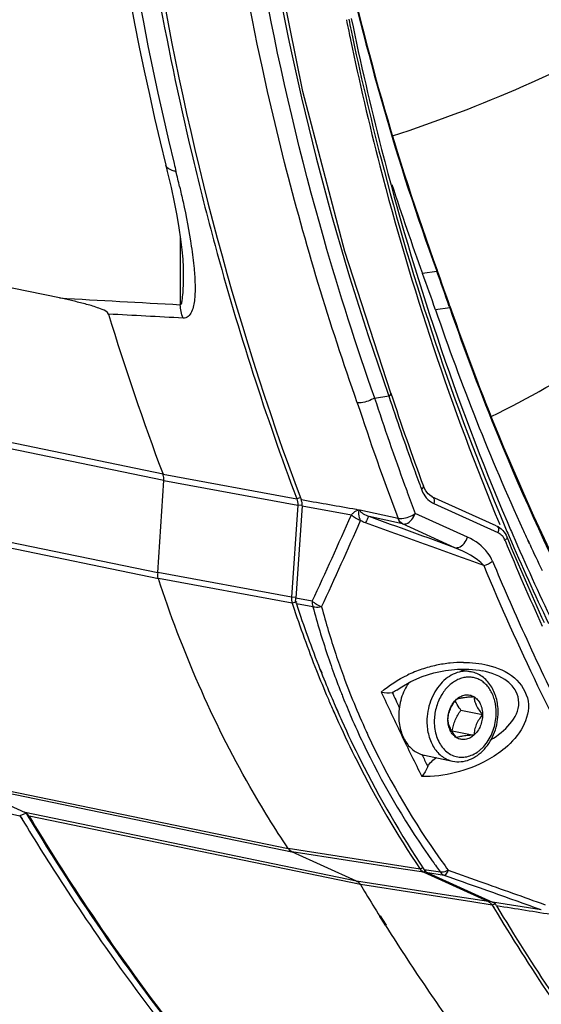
# Model space of a CAD drawing. Header units: millimetres. Extents: x 0 to 420, y -341 to 792.
# Tile 84 of 256: x 174.64 to 181.43, y 62.38 to 75.22. Entities that reach past the tile are written whole.
import ezdxf

# ---------------------------------------------------------------- set-up
doc = ezdxf.new("R2010")
doc.units = ezdxf.units.MM
doc.header["$LTSCALE"] = 23.1
doc.layers.get('0').update_dxf_attribs({"linetype": 'CONTINUOUS'})

msp = doc.modelspace()

# ---------------------------------------------------------------- linework, layer by layer
at = {"color": 7, "linetype": 'Continuous'}
for p, q in [((176.8798, 73.4732), (176.895, 73.4168)), ((176.8798, 73.4732), (176.8934, 73.4159)), ((175.1557, 71.5896), (171.5129, 72.3435)), ((176.7303, 72.3945), (176.7303, 71.5023)), ((176.7701, 71.9592), (176.7701, 71.9555)), ((180.0743, 71.9357), (179.8883, 71.9086)), ((180.0687, 71.9511), (180.0743, 71.9357)), ((180.0689, 71.9512), (180.0743, 71.9357)), ((180.2426, 71.4604), (180.0567, 71.4333)), ((180.2365, 71.4782), (180.2426, 71.4604)), ((180.2454, 71.4814), (180.2426, 71.4604)), ((179.2637, 70.2848), (179.4485, 70.3118)), ((179.4396, 70.3376), (179.4488, 70.3118)), ((179.4401, 70.3379), (179.4488, 70.3118)), ((179.4744, 70.349), (179.4743, 70.3493)), ((176.5061, 69.2918), (172.1898, 70.1849)), ((176.5174, 69.209), (172.2011, 70.1023)), ((176.4365, 68.0092), (176.5174, 69.209)), ((176.5061, 69.2917), (178.2493, 68.9718)), ((176.5174, 69.209), (178.2607, 68.8891)), ((179.8633, 69.1233), (179.8736, 69.0954)), ((179.8633, 69.1232), (179.8736, 69.0954)), ((178.2869, 68.9827), (178.2493, 68.9718)), ((178.3058, 68.9614), (178.3317, 68.9567)), ((178.3058, 68.9614), (178.3317, 68.9566)), ((180.0059, 69.0024), (180.8431, 68.6225)), ((172.1202, 68.9023), (176.4365, 68.0092)), ((172.129, 68.8269), (176.4454, 67.9336)), ((178.2607, 68.8891), (178.1797, 67.6868)), ((178.3172, 68.8787), (178.2361, 67.6763)), ((178.3176, 68.8849), (178.2607, 68.8891)), ((178.3172, 68.8787), (178.9603, 68.7607)), ((179.5688, 68.7149), (179.0689, 68.8243)), ((180.033, 68.9112), (180.8702, 68.5313)), ((179.6282, 68.6431), (179.1923, 68.7392)), ((180.4749, 68.4705), (179.7925, 68.7802)), ((180.3106, 68.3334), (179.6282, 68.6431)), ((181.2836, 68.3784), (181.2645, 68.4195)), ((181.2853, 68.3799), (181.2662, 68.4209)), ((178.1797, 67.6868), (176.4365, 68.0092)), ((178.1885, 67.6111), (176.4454, 67.9336)), ((178.2366, 67.6825), (178.1797, 67.6868)), ((178.4514, 67.6365), (178.2361, 67.6763)), ((178.2489, 67.6266), (178.1885, 67.6111)), ((178.1885, 67.6111), (178.198, 67.5842)), ((178.1885, 67.6111), (178.1975, 67.5839)), ((178.4603, 67.5609), (178.245, 67.6007)), ((178.5512, 66.7494), (178.5706, 66.7005)), ((178.554, 66.7515), (178.5735, 66.7028)), ((179.7337, 66.5872), (179.881, 66.6519)), ((179.881, 66.6519), (180.0339, 66.7007)), ((180.0339, 66.7007), (180.1889, 66.7335)), ((180.1889, 66.7335), (180.3425, 66.7501)), ((180.3425, 66.7501), (180.4914, 66.7506)), ((180.352, 66.7502), (180.5213, 66.7151)), ((180.6661, 66.7286), (180.6654, 66.7287)), ((179.5955, 66.5068), (179.7337, 66.5872)), ((178.6966, 66.3937), (178.7084, 66.3659)), ((178.6971, 66.3941), (178.7084, 66.3659)), ((179.5509, 66.4756), (179.5955, 66.5068)), ((178.7185, 66.2223), (178.7294, 66.1977)), ((178.7207, 66.2242), (178.7424, 66.1763)), ((178.7294, 66.1977), (178.7398, 66.1741)), ((178.7618, 66.2421), (178.7726, 66.2174)), ((178.7637, 66.2437), (178.7855, 66.1957)), ((178.7726, 66.2174), (178.7831, 66.1937)), ((179.4804, 66.1694), (179.5088, 66.1096)), ((179.4804, 66.1694), (179.5086, 66.1095)), ((180.3859, 66.2151), (180.67, 66.1563)), ((180.2668, 65.947), (180.2731, 65.9475)), ((180.2731, 65.9475), (180.5572, 65.8887)), ((179.8802, 65.6343), (179.8899, 65.6146)), ((179.8804, 65.6344), (179.8901, 65.6148)), ((179.9125, 65.6259), (180.2802, 65.5498)), ((171.8925, 65.4081), (174.6426, 64.839)), ((173.8224, 65.3031), (178.1387, 64.4099)), ((173.8697, 65.2618), (178.186, 64.3685)), ((173.8697, 65.2618), (174.7105, 64.8802)), ((174.7151, 64.8693), (174.6426, 64.839)), ((174.7105, 64.8802), (174.7029, 64.8827)), ((179.0268, 63.987), (174.7105, 64.8802)), ((174.6426, 64.839), (174.6693, 64.798)), ((174.6426, 64.839), (174.6681, 64.7967)), ((179.078, 63.9396), (174.7616, 64.8329)), ((179.8554, 64.1424), (178.1387, 64.4099)), ((179.0268, 63.987), (178.186, 64.3685)), ((179.6342, 64.1429), (178.186, 64.3685)), ((179.9028, 64.101), (179.6342, 64.1429)), ((179.8979, 64.1621), (179.8554, 64.1424)), ((179.9305, 64.1248), (179.9028, 64.101)), ((179.9028, 64.101), (180.7453, 63.7187)), ((180.123, 64.1008), (179.911, 64.1338)), ((180.1704, 64.0593), (179.9584, 64.0923)), ((179.9584, 64.0923), (180.801, 63.71)), ((180.0547, 64.1944), (180.0703, 64.1727)), ((180.0555, 64.1949), (180.0711, 64.1732)), ((180.2225, 64.1276), (180.6325, 63.982)), ((180.2018, 63.8036), (179.0268, 63.987)), ((180.5279, 63.7133), (179.078, 63.9397)), ((180.7453, 63.7187), (180.2018, 63.8036)), ((180.7964, 63.6713), (180.5279, 63.7133)), ((180.7579, 63.7295), (180.7453, 63.7187)), ((180.8404, 63.6901), (180.7964, 63.6713)), ((181.435, 63.611), (180.801, 63.71)), ((180.7964, 63.6713), (180.817, 63.6398)), ((180.7964, 63.6713), (180.816, 63.6388)), ((179.3493, 63.4971), (179.3327, 63.5236)), ((179.4191, 63.4107), (179.3407, 63.5323)), ((179.3795, 63.4488), (179.3493, 63.4971)), ((179.4099, 63.4006), (179.3795, 63.4488))]:
    msp.add_line(p, q, dxfattribs=at)
for points in [[(179.4743, 70.3493), (178.8751, 72.1956), (178.3278, 74.2818), (177.8996, 76.4185), (177.5924, 78.5971)], [(176.5419, 73.3214), (176.5615, 73.2403), (176.6102, 73.03), (176.6509, 72.8399), (176.6851, 72.6659), (176.7135, 72.5049), (176.7361, 72.3565), (176.7533, 72.2194), (176.7646, 72.0955), (176.7698, 71.9872), (176.7701, 71.9592)], [(180.0136, 68.9999), (179.9986, 69.0076), (179.9606, 69.0367), (179.9288, 69.0758), (179.904, 69.1227), (179.8986, 69.1362)], [(179.0605, 68.8217), (179.064, 68.821), (179.0666, 68.8212), (179.0683, 68.8223), (179.0689, 68.8243)], [(180.4914, 66.7506), (180.6318, 66.7351), (180.6654, 66.7287)]]:
    msp.add_lwpolyline(points, dxfattribs=at)
for centre, radius, start, end in [((215.9822, 82.7148), 37.8373, 191.42648, 191.65662), ((215.7759, 82.7505), 37.6093, 191.5418, 191.77328), ((215.8933, 82.6964), 37.7465, 191.65664, 191.83038), ((214.2516, 82.4517), 38.6891, 193.61664, 193.77431), ((161.3437, 69.4794), 15.7859, 13.04296, 13.78152), ((209.9595, 82.9008), 32.0172, 197.88132, 200.07927), ((156.2838, 63.2776), 25.133, 18.93547, 20.08497), ((152.0393, 61.7422), 29.8307, 19.04903, 19.98131), ((152.1019, 61.7429), 29.7807, 19.08701, 20.05242), ((209.8264, 682.3804), 611.774, 266.7511724, 266.8988693), ((209.7986, 81.6028), 31.4324, 198.87674, 204.49568), ((210.5349, 82.0593), 36.3452, 197.08819, 200.56589), ((213.1011, 81.3224), 35.5921, 198.06599, 200.01293), ((213.0995, 81.3843), 35.4258, 198.21326, 199.78784), ((213.0176, 81.4007), 35.3169, 198.23588, 200.3204), ((213.0102, 81.3312), 35.7421, 198.10584, 200.66987), ((212.96, 81.3535), 35.2842, 199.81758, 200.2809), ((212.1435, 81.002), 34.5827, 200.05723, 200.20453), ((213.3595, 81.4509), 35.8789, 200.20662, 200.68031), ((180.139, 69.1442), 0.256, 238.19743, 245.55506), ((110.8606, 98.9126), 74.4763, 335.168756, 336.118118), ((110.8449, 98.7501), 74.5642, 335.273456, 336.221837), ((210.4338, 81.0847), 32.0043, 202.85375, 203.19308), ((210.2465, 81.1159), 31.7927, 203.03632, 203.37754), ((208.7433, 81.1333), 30.2774, 204.51534, 204.82898), ((180.7456, 68.3402), 0.2345, 22.37549, 28.55018), ((210.8556, 80.7895), 32.3089, 202.40838, 204.56446), ((209.896, 80.8507), 31.4178, 203.18712, 205.45613), ((209.6245, 80.8428), 31.1134, 203.37047, 205.65889), ((210.9104, 80.7783), 32.3941, 202.4084, 204.56381), ((208.5014, 81.0209), 30.0107, 204.91446, 205.63358), ((209.7725, 80.1741), 31.4929, 202.54463, 208.78806), ((210.952, 80.7165), 32.6629, 202.61172, 204.43246), ((192.795, 72.3839), 15.3664, 198.20213, 201.58352), ((192.8703, 72.381), 15.3867, 198.10011, 201.46949), ((188.509, 70.2366), 10.3989, 194.91052, 198.47181), ((188.5283, 70.2095), 10.3019, 194.89875, 198.46465), ((209.4649, 80.0223), 31.0218, 204.40115, 208.80038), ((188.4233, 70.2086), 10.3087, 198.47541, 200.16179), ((188.4452, 70.1825), 10.2145, 198.4682, 200.15655), ((180.4342, 65.0883), 1.7503, 102.07184, 108.49533), ((180.4299, 65.114), 1.7243, 96.02074, 102.11288), ((180.4183, 65.2244), 1.6133, 89.86711, 96.02299), ((192.2844, 72.1849), 14.8185, 201.59437, 203.08083), ((192.3413, 72.1755), 14.8192, 201.68182, 202.96426), ((188.3888, 70.1961), 10.272, 200.1621, 201.4258), ((188.4037, 70.1672), 10.1703, 200.15641, 202.31685), ((180.4051, 65.1689), 1.6646, 111.92211, 115.38247), ((180.4198, 65.1323), 1.7041, 108.5076, 111.92253), ((180.2592, 66.1928), 0.669, 145.05915, 145.41138), ((188.3699, 70.1887), 10.2517, 201.42612, 201.79012), ((188.3562, 70.1832), 10.2369, 201.78991, 203.36552), ((209.7047, 80.3548), 33.3877, 204.61309, 205.14242), ((209.6949, 80.361), 33.2535, 204.73479, 205.11266), ((192.0589, 72.0895), 14.5736, 203.08325, 203.74013), ((192.1246, 72.084), 14.584, 203.08393, 203.61403), ((188.3715, 70.1541), 10.1355, 202.31733, 204.56795), ((191.9051, 72.0216), 14.4055, 203.94901, 204.4687), ((191.9832, 72.0219), 14.4295, 203.82252, 204.34167), ((188.333, 70.1732), 10.2117, 203.36547, 205.4503), ((209.4407, 80.2307), 33.0959, 205.25683, 205.67184), ((188.3546, 70.1465), 10.117, 204.56861, 204.88464), ((188.3889, 70.1659), 10.1563, 204.90223, 214.87768), ((209.2311, 80.1299), 32.8634, 205.67171, 206.20093), ((188.3557, 70.1871), 10.2382, 205.46587, 214.87405), ((208.9989, 80.0156), 32.6045, 206.20093, 206.73007), ((209.0088, 80.0308), 32.4921, 206.33908, 206.60637), ((200.1084, 80.151), 29.7147, 211.11268, 213.08985), ((188.4118, 70.2263), 10.3066, 214.87505, 215.62871), ((188.458, 70.2144), 10.2407, 214.87965, 216.46813), ((188.4215, 70.2333), 10.3186, 215.6286, 215.82048), ((188.4312, 70.2403), 10.3305, 215.96897, 216.46352), ((23.3639, -380.2953), 471.2104, 70.399635, 70.562772), ((204.8654, 79.4433), 30.0891, 211.01467, 211.27649), ((204.7117, 79.3497), 29.9091, 211.27608, 211.9472), ((206.1136, 78.8634), 29.5255, 211.04046, 213.68361), ((206.2045, 78.8758), 29.5666, 210.96652, 213.6034), ((204.3374, 79.1144), 29.467, 212.22647, 213.25524), ((203.8733, 78.8086), 28.9112, 213.25288, 215.01773)]:
    msp.add_arc(centre, radius, start, end, dxfattribs=at)
for points, knots in [([(176.5401, 93.6791), (175.7659, 90.2954), (174.972, 83.4477), (175.7418, 76.5849), (176.5419, 73.3214)], [0, 0, 0, 0, 0.5081255, 1, 1, 1, 1]), ([(176.6751, 93.6547), (175.9026, 90.2783), (175.1065, 83.4479), (175.8609, 76.6007), (176.6499, 73.3434)], [0, 0, 0, 0, 0.5082259, 1, 1, 1, 1]), ([(179.0378, 70.2235), (178.6748, 71.2527), (177.3851, 75.5288), (176.8779, 80.0317), (176.9106, 83.403)], [0, 0, 0, 0, 0.2445384, 1, 1, 1, 1]), ([(175.9333, 79.3814), (175.9773, 78.8782), (176.1859, 76.8935), (176.5357, 74.9233), (176.8798, 73.4732)], [0, 0, 0, 0, 0.2531232, 1, 1, 1, 1]), ([(176.0291, 78.945), (176.114, 78.0731), (176.5495, 74.682), (177.4102, 71.3411), (178.3058, 68.9614)], [0, 0, 0, 0, 0.2562541, 1, 1, 1, 1]), ([(179.2643, 70.2849), (179.0232, 70.9677), (178.1296, 73.7745), (177.5791, 76.6886), (177.3526, 78.8976)], [0, 0, 0, 0, 0.2458949, 1, 1, 1, 1]), ([(177.5449, 78.7383), (177.6232, 78.0118), (178.0116, 75.1636), (178.7232, 72.3578), (179.4396, 70.3376)], [0, 0, 0, 0, 0.2542471, 1, 1, 1, 1]), ([(178.499, 78.049), (178.5832, 77.5247), (178.9643, 75.4589), (179.5393, 73.4284), (180.0774, 71.9542)], [0, 0, 0, 0, 0.2528388, 1, 1, 1, 1]), ([(178.5387, 77.7675), (178.6231, 77.2675), (179.0008, 75.2969), (179.5554, 73.3597), (180.0687, 71.9511)], [0, 0, 0, 0, 0.25274, 1, 1, 1, 1]), ([(178.9596, 75.2323), (179.0777, 74.6602), (179.5929, 72.4286), (180.3215, 70.2449), (180.9891, 68.6749)], [0, 0, 0, 0, 0.2550734, 1, 1, 1, 1]), ([(179.4977, 73.7026), (180.0775, 73.8939), (181.178, 74.3068), (182.2291, 74.8386), (182.7092, 75.1332)], [0, 0, 0, 0, 0.5201141, 1, 1, 1, 1]), ([(178.9579, 75.0767), (179.0745, 74.517), (179.5821, 72.3327), (180.293, 70.1943), (180.9419, 68.6548)], [0, 0, 0, 0, 0.254965, 1, 1, 1, 1]), ([(178.9486, 74.9578), (179.0639, 74.4073), (179.5646, 72.2575), (180.2613, 70.1523), (180.8951, 68.6348)], [0, 0, 0, 0, 0.2548687, 1, 1, 1, 1]), ([(180.7831, 70.0423), (181.2645, 70.2826), (182.1772, 70.7959), (183.3769, 71.6953), (184.3033, 72.6728), (184.7407, 73.3911), (184.8967, 73.7411)], [0, 0, 0, 0, 0.2866056, 0.5564871, 0.7958669, 1, 1, 1, 1]), ([(176.6751, 73.2399), (176.6577, 73.243), (176.6076, 73.2543), (176.5504, 73.2868), (176.5419, 73.3214)], [0, 0, 0, 0, 0.3322653, 1, 1, 1, 1]), ([(176.8934, 73.4159), (176.9846, 73.0342), (177.3674, 71.5328), (177.8418, 70.0546), (178.2493, 68.9718)], [0, 0, 0, 0, 0.2532862, 1, 1, 1, 1]), ([(176.7223, 73.042), (176.7375, 72.9762), (176.7954, 72.7182), (176.8458, 72.4583), (176.8751, 72.2635)], [0, 0, 0, 0, 0.2551591, 1, 1, 1, 1]), ([(176.7701, 71.9555), (176.7701, 71.916), (176.7697, 71.837), (176.766, 71.7207), (176.762, 71.6211), (176.7493, 71.5539), (176.7459, 71.5083), (176.7303, 71.5023)], [0, 0, 0, 0, 0.2589403, 0.5158386, 0.7688322, 0.8906719, 1, 1, 1, 1]), ([(176.9111, 71.9722), (176.9174, 71.9041), (176.9262, 71.7716), (176.9222, 71.5822), (176.8973, 71.437), (176.8409, 71.3442), (176.7904, 71.3265), (176.7667, 71.3278)], [0, 0, 0, 0, 0.2880011, 0.5583455, 0.7977584, 0.9003157, 1, 1, 1, 1]), ([(180.0774, 71.9542), (180.0761, 71.9528), (180.0748, 71.9491), (180.0712, 71.9517), (180.0712, 71.9468), (180.0726, 71.9428), (180.0737, 71.9381), (180.0743, 71.9357)], [0, 0, 0, 0, 0.2410366, 0.3116612, 0.4061347, 0.6772885, 1, 1, 1, 1]), ([(175.7942, 71.3795), (175.7843, 71.4117), (175.7132, 71.4386), (175.6081, 71.4808), (175.4712, 71.5179), (175.3134, 71.5562), (175.208, 71.5788), (175.1557, 71.5896)], [0, 0, 0, 0, 0.149164, 0.2785324, 0.5244946, 0.7639006, 1, 1, 1, 1]), ([(180.2426, 71.4604), (180.4384, 70.8947), (181.2617, 68.7106), (182.3325, 66.6172), (183.2689, 65.1562)], [0, 0, 0, 0, 0.2564982, 1, 1, 1, 1]), ([(180.2454, 71.4814), (180.4416, 70.9142), (181.2671, 68.7252), (182.3414, 66.6274), (183.2812, 65.164)], [0, 0, 0, 0, 0.256523, 1, 1, 1, 1]), ([(179.2639, 70.2843), (179.208, 70.2577), (179.1345, 70.2223), (179.0546, 70.221), (179.0378, 70.2235)], [0, 0, 0, 0, 0.7851652, 1, 1, 1, 1]), ([(179.8873, 69.1072), (179.8853, 69.1051), (179.8809, 69.1009), (179.8761, 69.0972), (179.8736, 69.0954)], [0, 0, 0, 0, 0.4803335, 1, 1, 1, 1]), ([(179.8987, 69.1362), (179.9002, 69.132), (179.8986, 69.1202), (179.8916, 69.1117), (179.8873, 69.1072)], [0, 0, 0, 0, 0.4172133, 1, 1, 1, 1]), ([(180.0136, 68.9998), (180.0334, 68.9907), (180.0438, 68.95), (180.0362, 68.9204), (180.033, 68.9112)], [0, 0, 0, 0, 0.6916789, 1, 1, 1, 1]), ([(179.0587, 68.8233), (179.031, 68.8221), (178.995, 68.7969), (178.968, 68.7693), (178.9603, 68.7607)], [0, 0, 0, 0, 0.7062773, 1, 1, 1, 1]), ([(179.0605, 68.8217), (179.0523, 68.8232), (179.0377, 68.8226), (179.0296, 68.8337), (179.0271, 68.8374)], [0, 0, 0, 0, 0.6481397, 1, 1, 1, 1]), ([(179.0792, 68.6863), (179.0748, 68.6985), (179.0608, 68.741), (179.0536, 68.7887), (179.062, 68.8199)], [0, 0, 0, 0, 0.2856142, 1, 1, 1, 1]), ([(179.1923, 68.7392), (179.1823, 68.7358), (179.1662, 68.7031), (179.1515, 68.6771), (179.1429, 68.6575)], [0, 0, 0, 0, 0.3303002, 1, 1, 1, 1]), ([(179.5688, 68.7149), (179.5854, 68.712), (179.6648, 68.7135), (179.7428, 68.7436), (179.7925, 68.7802)], [0, 0, 0, 0, 0.215118, 1, 1, 1, 1]), ([(179.6282, 68.6431), (179.6432, 68.6399), (179.7212, 68.6495), (179.7731, 68.7239), (179.7925, 68.7802)], [0, 0, 0, 0, 0.2052532, 1, 1, 1, 1]), ([(180.8507, 68.62), (180.8705, 68.6109), (180.881, 68.5701), (180.8734, 68.5405), (180.8702, 68.5313)], [0, 0, 0, 0, 0.6916164, 1, 1, 1, 1]), ([(180.3106, 68.3334), (180.3257, 68.3303), (180.4036, 68.3398), (180.4556, 68.4143), (180.4749, 68.4705)], [0, 0, 0, 0, 0.2052718, 1, 1, 1, 1]), ([(180.7999, 68.1582), (180.7841, 68.1959), (180.7051, 68.3279), (180.5764, 68.4245), (180.4749, 68.4705)], [0, 0, 0, 0, 0.2684906, 1, 1, 1, 1]), ([(180.9863, 68.4732), (180.9907, 68.4627), (180.9791, 68.4437), (180.9669, 68.433), (180.9624, 68.4294)], [0, 0, 0, 0, 0.6650437, 1, 1, 1, 1]), ([(178.1387, 64.4099), (177.9617, 64.673), (177.2743, 65.7838), (176.7514, 66.9937), (176.4454, 67.9336)], [0, 0, 0, 0, 0.2428768, 1, 1, 1, 1]), ([(178.5727, 67.5608), (178.5438, 67.5552), (178.5054, 67.552), (178.4682, 67.5587), (178.4603, 67.5609)], [0, 0, 0, 0, 0.7825772, 1, 1, 1, 1]), ([(180.7358, 66.8014), (180.861, 66.771), (181.0987, 66.6765), (181.3117, 66.3418), (181.2152, 65.9742), (181.0547, 65.7983), (180.963, 65.7207)], [0, 0, 0, 0, 0.2683908, 0.5126471, 0.7496455, 1, 1, 1, 1]), ([(180.5213, 66.7151), (180.4876, 66.7221), (180.4161, 66.7256), (180.3099, 66.6988), (180.2094, 66.6421), (180.1196, 66.5592), (180.0446, 66.4544), (179.9693, 66.2928), (179.9449, 66.1564), (179.9449, 66.066)], [0, 0, 0, 0, 0.1056259, 0.2151795, 0.3314415, 0.455486, 0.5867274, 0.7232825, 1, 1, 1, 1]), ([(180.8482, 66.1822), (180.8482, 66.2341), (180.8392, 66.3112), (180.8079, 66.4069), (180.7762, 66.471), (180.7366, 66.5271), (180.69, 66.5738), (180.6374, 66.6098), (180.58, 66.6342), (180.5193, 66.6464), (180.4569, 66.6461), (180.3944, 66.6332), (180.3332, 66.6082), (180.2747, 66.5718), (180.2011, 66.5083), (180.1559, 66.4479), (180.1307, 66.4043)], [0, 0, 0, 0, 0.1411223, 0.2085089, 0.2732152, 0.3351615, 0.3945343, 0.4518016, 0.5076912, 0.5631176, 0.6190614, 0.6764292, 0.735936, 0.7980341, 0.8628945, 1, 1, 1, 1]), ([(180.8725, 66.1913), (180.8725, 66.2529), (180.8609, 66.3449), (180.8207, 66.4582), (180.7795, 66.5342), (180.7278, 66.6001), (180.6665, 66.6539), (180.5972, 66.6937), (180.5469, 66.7098), (180.5213, 66.7151)], [0, 0, 0, 0, 0.27147, 0.4019732, 0.528221, 0.6503694, 0.7690276, 0.8851691, 1, 1, 1, 1]), ([(180.782, 65.8311), (180.9532, 65.9344), (181.1925, 66.1575), (181.115, 66.4723), (180.9557, 66.6429), (180.7828, 66.7044), (180.6661, 66.7286)], [0, 0, 0, 0, 0.4684484, 0.5894668, 0.720846, 1, 1, 1, 1]), ([(179.7084, 66.5726), (179.6658, 66.5108), (179.6002, 66.3711), (179.5772, 66.2187), (179.5772, 66.1421)], [0, 0, 0, 0, 0.4949809, 1, 1, 1, 1]), ([(180.1307, 66.4043), (180.1014, 66.3534), (180.0564, 66.2425), (180.0408, 66.124), (180.0408, 66.0646)], [0, 0, 0, 0, 0.4973598, 1, 1, 1, 1]), ([(180.3317, 66.3581), (180.3481, 66.3727), (180.3833, 66.3971), (180.443, 66.4166), (180.5035, 66.4155), (180.5405, 66.4009), (180.5572, 66.391)], [0, 0, 0, 0, 0.2697663, 0.5209603, 0.7606182, 1, 1, 1, 1]), ([(180.3317, 66.3581), (180.3435, 66.3629), (180.3723, 66.3719), (180.4235, 66.3812), (180.4868, 66.3875), (180.5329, 66.39), (180.5572, 66.391)], [0, 0, 0, 0, 0.1671375, 0.3942538, 0.6808722, 1, 1, 1, 1]), ([(180.5572, 66.391), (180.5747, 66.3806), (180.6074, 66.3526), (180.6431, 66.2966), (180.6652, 66.2295), (180.67, 66.1811), (180.67, 66.1563)], [0, 0, 0, 0, 0.2250177, 0.4665471, 0.7259548, 1, 1, 1, 1]), ([(180.5572, 66.391), (180.5587, 66.3731), (180.5652, 66.3344), (180.5878, 66.2753), (180.6241, 66.215), (180.654, 66.1759), (180.67, 66.1563)], [0, 0, 0, 0, 0.2037097, 0.4418059, 0.7130616, 1, 1, 1, 1]), ([(180.2189, 66.0906), (180.2203, 66.1136), (180.2262, 66.1611), (180.248, 66.2314), (180.2844, 66.298), (180.3154, 66.3386), (180.3317, 66.3581)], [0, 0, 0, 0, 0.2340487, 0.4834609, 0.7423262, 1, 1, 1, 1]), ([(180.2189, 66.0906), (180.2189, 66.1161), (180.2242, 66.1673), (180.2532, 66.2623), (180.2957, 66.3262), (180.3317, 66.3581)], [0, 0, 0, 0, 0.2574928, 0.5151584, 1, 1, 1, 1]), ([(180.3859, 66.2151), (180.3791, 66.2251), (180.3531, 66.2643), (180.3294, 66.3051), (180.3143, 66.3366)], [0, 0, 0, 0, 0.25801, 1, 1, 1, 1]), ([(179.5772, 66.1421), (179.5772, 66.0803), (179.5885, 65.9882), (179.628, 65.8751), (179.668, 65.8002), (179.7176, 65.736), (179.7759, 65.6841), (179.8412, 65.6462), (179.8886, 65.6308), (179.9125, 65.6259)], [0, 0, 0, 0, 0.2794315, 0.4123655, 0.5396036, 0.6610859, 0.777393, 0.8897636, 1, 1, 1, 1]), ([(180.0408, 66.0646), (180.0408, 65.9991), (180.055, 65.9016), (180.1054, 65.7862), (180.1556, 65.7139), (180.2173, 65.6572), (180.2883, 65.6184), (180.3656, 65.5995), (180.4459, 65.6012), (180.5258, 65.6235), (180.5885, 65.6575), (180.6355, 65.6931), (180.6814, 65.7353), (180.7329, 65.7976), (180.7829, 65.8837), (180.8324, 66.0104), (180.8482, 66.1138), (180.8482, 66.1822)], [0, 0, 0, 0, 0.1349947, 0.1983046, 0.2582148, 0.3150062, 0.3695189, 0.4230628, 0.4771661, 0.5332294, 0.592237, 0.6230396, 0.6546941, 0.7203512, 0.7887239, 0.8589269, 1, 1, 1, 1]), ([(180.2731, 65.9475), (180.2779, 65.9705), (180.2894, 66.0169), (180.3138, 66.0853), (180.3464, 66.1518), (180.3723, 66.1942), (180.3859, 66.2151)], [0, 0, 0, 0, 0.2413344, 0.4901756, 0.7443505, 1, 1, 1, 1]), ([(180.2802, 65.5498), (180.316, 65.5424), (180.3912, 65.5384), (180.5023, 65.5653), (180.606, 65.6223), (180.6974, 65.7049), (180.7728, 65.8086), (180.8482, 65.9679), (180.8725, 66.1023), (180.8725, 66.1913)], [0, 0, 0, 0, 0.1111667, 0.2248069, 0.3429614, 0.466761, 0.5961237, 0.729787, 1, 1, 1, 1]), ([(180.67, 66.1563), (180.67, 66.1308), (180.6647, 66.0795), (180.6357, 65.9845), (180.5932, 65.9206), (180.5572, 65.8887)], [0, 0, 0, 0, 0.2574928, 0.5151584, 1, 1, 1, 1]), ([(180.67, 66.1563), (180.6537, 66.1368), (180.6228, 66.0962), (180.5863, 66.0296), (180.5645, 65.9592), (180.5587, 65.9117), (180.5572, 65.8887)], [0, 0, 0, 0, 0.2576738, 0.5165391, 0.7659513, 1, 1, 1, 1]), ([(178.7934, 66.0549), (178.8703, 65.8859), (179.1854, 65.2278), (179.5525, 64.5943), (179.8554, 64.1424)], [0, 0, 0, 0, 0.2544248, 1, 1, 1, 1]), ([(178.8364, 66.0744), (178.914, 65.9028), (179.2322, 65.2348), (179.6039, 64.592), (179.911, 64.1338)], [0, 0, 0, 0, 0.254486, 1, 1, 1, 1]), ([(179.9449, 66.066), (179.9449, 66.0042), (179.9562, 65.9121), (179.9957, 65.799), (180.0357, 65.7241), (180.0854, 65.6599), (180.1436, 65.608), (180.2089, 65.5701), (180.2563, 65.5548), (180.2802, 65.5498)], [0, 0, 0, 0, 0.2794315, 0.4123656, 0.5396036, 0.6610859, 0.777393, 0.8897636, 1, 1, 1, 1]), ([(180.3317, 65.8559), (180.3157, 65.8755), (180.2857, 65.9146), (180.2494, 65.9749), (180.2269, 66.034), (180.2204, 66.0727), (180.2189, 66.0906)], [0, 0, 0, 0, 0.2869384, 0.5581941, 0.7962903, 1, 1, 1, 1]), ([(180.3317, 65.8559), (180.3142, 65.8663), (180.2815, 65.8943), (180.2458, 65.9502), (180.2237, 66.0174), (180.2189, 66.0658), (180.2189, 66.0906)], [0, 0, 0, 0, 0.2250177, 0.4665471, 0.7259548, 1, 1, 1, 1]), ([(180.5572, 65.8887), (180.5329, 65.8877), (180.4868, 65.8853), (180.4235, 65.879), (180.3723, 65.8696), (180.3435, 65.8606), (180.3317, 65.8559)], [0, 0, 0, 0, 0.3191278, 0.6057462, 0.8328625, 1, 1, 1, 1]), ([(180.5572, 65.8887), (180.5409, 65.8742), (180.5056, 65.8497), (180.4459, 65.8303), (180.3855, 65.8314), (180.3484, 65.8459), (180.3317, 65.8559)], [0, 0, 0, 0, 0.2697663, 0.5209603, 0.7606182, 1, 1, 1, 1]), ([(180.963, 65.7207), (180.8912, 65.6598), (180.5691, 65.4438), (180.1708, 65.3437), (179.8786, 65.3505)], [0, 0, 0, 0, 0.24367, 1, 1, 1, 1]), ([(174.7029, 64.8827), (174.7061, 64.8813), (174.7236, 64.8745), (174.7344, 64.8557), (174.7382, 64.8411)], [0, 0, 0, 0, 0.1896167, 1, 1, 1, 1]), ([(174.7105, 64.8802), (174.7253, 64.8735), (174.7477, 64.8604), (174.7536, 64.8372), (174.7543, 64.8305)], [0, 0, 0, 0, 0.7063901, 1, 1, 1, 1]), ([(177.751, 60.7191), (177.474, 61.0329), (176.3772, 62.337), (175.404, 63.744), (174.7419, 64.8454)], [0, 0, 0, 0, 0.2456938, 1, 1, 1, 1]), ([(174.7616, 64.8329), (174.7575, 64.8338), (174.7498, 64.8365), (174.7438, 64.8422), (174.7419, 64.8454)], [0, 0, 0, 0, 0.5334324, 1, 1, 1, 1]), ([(174.7616, 64.8329), (174.9843, 64.4626), (175.8899, 63.027), (176.9216, 61.67), (177.7585, 60.721)], [0, 0, 0, 0, 0.2545483, 1, 1, 1, 1]), ([(179.9584, 64.0923), (179.9537, 64.0945), (179.9447, 64.0994), (179.9352, 64.1037), (179.9303, 64.1051)], [0, 0, 0, 0, 0.5025462, 1, 1, 1, 1]), ([(180.2225, 64.1276), (180.2137, 64.1229), (180.1825, 64.1085), (180.1475, 64.0988), (180.123, 64.1008)], [0, 0, 0, 0, 0.289158, 1, 1, 1, 1]), ([(180.2225, 64.1276), (180.2179, 64.1184), (180.2039, 64.0947), (180.1885, 64.0637), (180.1704, 64.0593)], [0, 0, 0, 0, 0.3553797, 1, 1, 1, 1]), ([(175.213, 63.9281), (175.4703, 63.5332), (176.5162, 62.0098), (177.7131, 60.5887), (178.6834, 59.6125)], [0, 0, 0, 0, 0.2550952, 1, 1, 1, 1]), ([(180.8322, 63.6958), (180.8267, 63.6973), (180.8162, 63.7021), (180.8062, 63.7076), (180.801, 63.71)], [0, 0, 0, 0, 0.4971761, 1, 1, 1, 1])]:
    msp.add_open_spline(points, degree=3, knots=knots, dxfattribs=at)
for points in [[(176.8751, 72.2635), (176.8897, 72.1667), (176.9022, 72.0696), (176.9111, 71.9722)], [(176.7667, 71.3278), (176.7461, 71.3835), (176.7341, 71.443), (176.7303, 71.5023)], [(176.7667, 71.3278), (176.4426, 71.3447), (176.1184, 71.362), (175.7942, 71.3795)], [(179.4486, 70.3113), (179.4624, 70.3179), (179.4792, 70.3347), (179.4744, 70.3491)], [(176.518, 69.2089), (176.5197, 69.2343), (176.5207, 69.2664), (176.502, 69.2836)], [(179.8736, 69.0954), (179.8848, 69.065), (179.8997, 69.0356), (179.9184, 69.009)], [(178.2493, 68.9718), (178.2592, 68.9458), (178.2627, 68.9169), (178.2607, 68.8891)], [(178.3202, 68.9233), (178.3139, 68.9354), (178.3106, 68.9487), (178.3058, 68.9614)], [(178.3317, 68.9567), (178.5617, 68.9141), (178.7927, 68.8776), (179.0227, 68.8354)], [(179.9184, 69.009), (179.9411, 68.9766), (179.9704, 68.9475), (180.0041, 68.9267)], [(178.3172, 68.8787), (178.3182, 68.8936), (178.3178, 68.9086), (178.3202, 68.9233)], [(179.1923, 68.7392), (179.1444, 68.7545), (179.0884, 68.7791), (179.0685, 68.8253)], [(179.0797, 68.6861), (179.0358, 68.7027), (178.9929, 68.7269), (178.9603, 68.7607)], [(180.3106, 68.3334), (179.9379, 68.4689), (179.5651, 68.6042), (179.1923, 68.7392)], [(179.6282, 68.6431), (179.6, 68.6562), (179.5789, 68.6855), (179.5688, 68.7149)], [(179.1429, 68.6575), (179.1211, 68.6653), (179.0998, 68.6748), (179.0797, 68.6861)], [(180.6862, 68.0996), (180.1719, 68.2861), (179.6575, 68.472), (179.1429, 68.6575)], [(180.8507, 68.62), (180.9114, 68.5925), (180.9609, 68.5348), (180.9863, 68.4732)], [(180.8702, 68.5313), (180.8906, 68.5221), (180.909, 68.508), (180.924, 68.4914)], [(180.924, 68.4914), (180.9347, 68.4796), (180.9439, 68.4663), (180.9515, 68.4522)], [(180.6862, 68.0996), (180.5865, 68.2083), (180.4473, 68.2779), (180.3106, 68.3334)], [(180.6862, 68.0996), (180.7269, 68.1123), (180.7665, 68.1317), (180.7999, 68.1582)], [(176.4447, 67.9337), (176.4373, 67.9567), (176.4328, 67.9835), (176.4413, 68.0061)], [(178.1797, 67.6868), (178.178, 67.6614), (178.1807, 67.6353), (178.1885, 67.6111)], [(178.2334, 67.6362), (178.2355, 67.6495), (178.2352, 67.663), (178.2361, 67.6763)], [(178.245, 67.6007), (178.2411, 67.6125), (178.2385, 67.6248), (178.2334, 67.6362)], [(178.4514, 67.6365), (178.45, 67.6131), (178.4482, 67.5844), (178.4643, 67.5674)], [(178.5727, 67.5608), (178.528, 67.5773), (178.4843, 67.602), (178.4514, 67.6365)], [(180.4221, 66.8377), (180.5274, 66.8374), (180.6335, 66.8263), (180.7358, 66.8014)], [(179.3506, 66.4493), (179.4515, 66.5403), (179.5688, 66.6145), (179.6915, 66.6728)], [(179.3506, 66.4493), (179.3971, 66.441), (179.446, 66.4373), (179.4922, 66.4471)], [(179.5509, 66.4756), (179.5333, 66.4627), (179.5135, 66.4516), (179.4922, 66.4471)], [(179.9574, 65.4789), (179.9812, 65.5295), (180.0264, 65.5711), (180.0752, 65.5983)], [(179.9574, 65.4789), (179.9361, 65.4335), (179.9098, 65.3899), (179.8786, 65.3505)], [(178.1854, 64.3687), (178.1671, 64.377), (178.1486, 64.393), (178.1442, 64.4126)], [(179.8554, 64.1424), (179.8671, 64.125), (179.8837, 64.1097), (179.9028, 64.101)], [(179.9303, 64.1051), (179.925, 64.1153), (179.9174, 64.1242), (179.911, 64.1338)], [(180.123, 64.1008), (180.1338, 64.0848), (180.1512, 64.0641), (180.1702, 64.0673)], [(179.0786, 63.9395), (179.0677, 63.9577), (179.0483, 63.982), (179.0275, 63.9775)], [(180.6325, 63.982), (180.9173, 63.8808), (181.202, 63.7792), (181.4866, 63.6774)], [(180.7453, 63.7187), (180.7665, 63.7091), (180.7845, 63.6913), (180.7964, 63.6713)], [(180.8521, 63.6627), (180.8455, 63.6737), (180.8374, 63.684), (180.8322, 63.6958)], [(181.6066, 63.5432), (181.355, 63.5825), (181.1037, 63.6234), (180.8521, 63.6627)]]:
    msp.add_open_spline(points, degree=3, dxfattribs=at)

doc.saveas('drawing.dxf')
